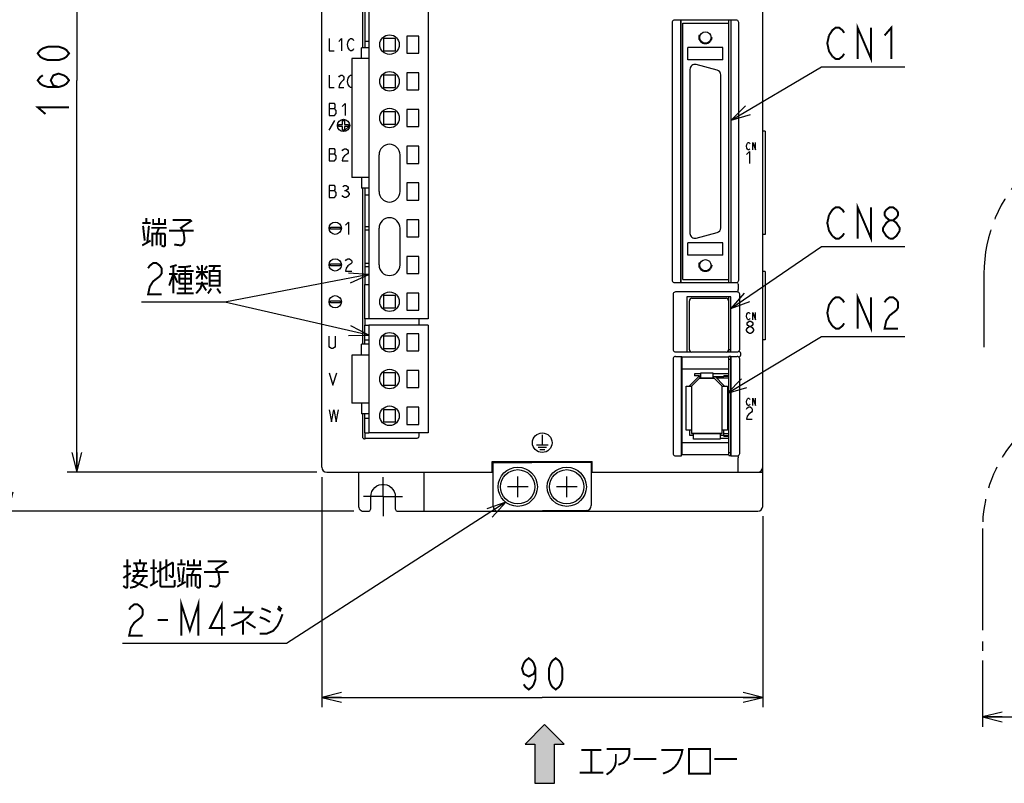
# Model space of a CAD drawing. Extents: x 0 to 816, y 0 to 569.
# Tile 4 of 22: x 331 to 532, y 210 to 366. Entities that reach past the tile are written whole.
import ezdxf

# ---------------------------------------------------------------- set-up
doc = ezdxf.new("R2010")
doc.units = 0
doc.header["$LTSCALE"] = 46.2
for name, pattern in [('CENTER', [0.6, 0.375, -0.075, 0.075, -0.075]), ('HIDDEN', [0.2, 0.1, -0.1]), ('PHANTOM', [0.8, 0.45, -0.05, 0.1, -0.05, 0.1, -0.05])]:
    doc.linetypes.add(name, pattern=pattern)
doc.layers.get('0').update_dxf_attribs({"linetype": 'CONTINUOUS'})
for name, color, linetype in [('ALL_AXIS', 7, 'CONTINUOUS'), ('ALL_CURVE', 7, 'CONTINUOUS'), ('ALL_FEATURES', 7, 'CONTINUOUS'), ('ALL_NOTE', 7, 'CONTINUOUS'), ('DEFAULT_2', 8, 'HIDDEN')]:
    doc.layers.add(name, color=color, linetype=linetype)
doc.dimstyles.get("Standard").update_dxf_attribs({"dimtxt": 2.5, "dimasz": 2.5, "dimexe": 1.25, "dimexo": 0.625, "dimtad": 1, "dimcen": 2.5, "dimazin": 3, "dimtfac": 1, "dimtmove": 0, "dimatfit": 3})

# ---------------------------------------------------------------- blocks, each defined once
blk = doc.blocks.new('_OPEN')
at = {"color": 0, "linetype": 'BYBLOCK'}
for p, q in [((0, 0), (-1, 0.25)), ((-1, -0.25), (0, 0)), ((-1, 0), (0, 0))]:
    blk.add_line(p, q, dxfattribs=at)
blk = doc.blocks.new('*D0')
at = {"color": 2, "linetype": 'CONTINUOUS'}
for p, q in [((392, 434), (341, 434)), ((343, 434), (343, 354)), ((343, 274), (343, 354)), ((392, 274), (341, 274))]:
    blk.add_line(p, q, dxfattribs=at)
at = {"color": 2, "linetype": 'CONTINUOUS', "xscale": 4, "yscale": 4, "zscale": 4}
for p, rotation in [((343, 434), 90), ((343, 274), 270)]:
    blk.add_blockref('_OPEN', p, dxfattribs=dict(at, rotation=rotation))
blk = doc.blocks.new('*D1')
at = {"color": 2, "linetype": 'CONTINUOUS'}
for p, q in [((392, 434), (327, 434)), ((329, 434), (329, 350)), ((329, 266), (329, 350)), ((399.51, 266), (327, 266))]:
    blk.add_line(p, q, dxfattribs=at)
at = {"color": 2, "linetype": 'CONTINUOUS', "xscale": 4, "yscale": 4, "zscale": 4}
for p, rotation in [((329, 434), 90), ((329, 266), 270)]:
    blk.add_blockref('_OPEN', p, dxfattribs=dict(at, rotation=rotation))
blk = doc.blocks.new('*D4')
at = {"color": 2, "linetype": 'CONTINUOUS'}
for p, q in [((603.125, 265), (603.125, 222)), ((527.875, 235.5), (527.875, 222)), ((527.875, 224), (565.5, 224)), ((603.125, 224), (565.5, 224))]:
    blk.add_line(p, q, dxfattribs=at)
at = {"color": 2, "linetype": 'CONTINUOUS', "xscale": 4, "yscale": 4, "zscale": 4, "rotation": 180}
blk.add_blockref('_OPEN', (527.875, 224), dxfattribs=at)
at = {"color": 2, "linetype": 'CONTINUOUS', "xscale": 4, "yscale": 4, "zscale": 4}
blk.add_blockref('_OPEN', (603.125, 224), dxfattribs=at)
blk = doc.blocks.new('*D10')
at = {"color": 2, "linetype": 'CONTINUOUS'}
for p, q in [((393, 273), (393, 226)), ((483, 265), (483, 226)), ((393, 228), (438, 228)), ((483, 228), (438, 228))]:
    blk.add_line(p, q, dxfattribs=at)
at = {"color": 2, "linetype": 'CONTINUOUS', "xscale": 4, "yscale": 4, "zscale": 4, "rotation": 180}
blk.add_blockref('_OPEN', (393, 228), dxfattribs=at)
at = {"color": 2, "linetype": 'CONTINUOUS', "xscale": 4, "yscale": 4, "zscale": 4}
blk.add_blockref('_OPEN', (483, 228), dxfattribs=at)
blk = doc.blocks.new('ARROW_BL1', base_point=(438.49, 216.45))
at = {"color": 7, "linetype": 'CONTINUOUS'}
for p, q in [((438.49, 222.45), (434.49, 218.45)), ((442.49, 218.45), (438.49, 222.45)), ((434.49, 218.45), (436.49, 218.45)), ((436.49, 218.45), (436.49, 210.45)), ((440.49, 210.45), (440.49, 218.45)), ((440.49, 218.45), (442.49, 218.45)), ((436.49, 210.45), (440.49, 210.45))]:
    blk.add_line(p, q, dxfattribs=at)
for points in [[(434.49, 218.45), (438.49, 222.45), (436.49, 218.45)], [(438.49, 222.45), (440.49, 210.45), (436.49, 218.45)], [(440.49, 210.45), (438.49, 222.45), (440.49, 218.45)], [(438.49, 222.45), (442.49, 218.45), (440.49, 218.45)], [(440.49, 210.45), (436.49, 210.45), (436.49, 218.45)]]:
    blk.add_solid(points, dxfattribs=at)

msp = doc.modelspace()

# ---------------------------------------------------------------- linework, layer by layer
at = {"color": 7, "linetype": 'CONTINUOUS'}
for p, q in [((402.575, 324.12), (401.8, 324.12)), ((401.8, 323.48), (402.575, 323.48)), ((402.575, 316.62), (401.8, 316.62)), ((401.8, 315.98), (402.575, 315.98)), ((470.35, 294.05), (469.08, 294.05)), ((476.1, 294.05), (472.85, 294.05)), ((476.1, 293.65), (475.1, 293.65)), ((476.1, 293.55), (475.1, 293.55)), ((475.1, 281.45), (476.1, 281.45)), ((474.3, 280.95), (476.1, 280.95)), ((475.1, 281.35), (476.1, 281.35))]:
    msp.add_line(p, q, dxfattribs=at)
at = {"color": 2, "linetype": 'CONTINUOUS', "const_width": 0.4}
for points in [[(341.4, 359.504), (340.867, 358.816), (340.333, 358.472), (339.267, 358.128), (337.133, 358.128), (336.067, 358.472), (335.533, 358.816), (335, 359.504), (335.533, 360.192), (336.067, 360.536), (337.133, 360.88), (339.267, 360.88), (340.333, 360.536), (340.867, 360.192), (341.4, 359.504)], [(339.267, 352.624), (338.2, 352.968), (337.667, 354), (338.2, 355.032), (339.267, 355.376), (340.333, 355.032), (340.867, 354.688), (341.4, 354), (340.867, 353.312), (340.333, 352.968), (339.267, 352.624), (337.133, 352.624), (336.067, 352.968), (335.533, 353.312), (335, 354), (335.533, 354.688), (336.067, 355.032)], [(336.6, 347.12), (335, 348.496), (341.4, 348.496)], [(436.624, 233.867), (436.28, 232.8), (435.248, 232.267), (434.216, 232.8), (433.872, 233.867), (434.216, 234.933), (434.56, 235.467), (435.248, 236), (435.936, 235.467), (436.28, 234.933), (436.624, 233.867), (436.624, 231.733), (436.28, 230.667), (435.936, 230.133), (435.248, 229.6), (434.56, 230.133), (434.216, 230.667)], [(440.752, 229.6), (440.064, 230.133), (439.72, 230.667), (439.376, 231.733), (439.376, 233.867), (439.72, 234.933), (440.064, 235.467), (440.752, 236), (441.44, 235.467), (441.784, 234.933), (442.128, 233.867), (442.128, 231.733), (441.784, 230.667), (441.44, 230.133), (440.752, 229.6)]]:
    msp.add_lwpolyline(points, dxfattribs=at)
at = {"layer": 'ALL_AXIS', "color": 7, "linetype": 'CONTINUOUS'}
for p, q in [((402.575, 387.3), (402.575, 305.3)), ((414.725, 382.1), (414.725, 305.3)), ((401.8, 380.3), (401.8, 362)), ((476.1, 365.7), (476.1, 366.26)), ((410.325, 363.05), (410.325, 359.55)), ((412.825, 363.05), (410.325, 363.05)), ((412.825, 359.55), (412.825, 363.05)), ((399.125, 358.45), (399.125, 334.15)), ((402.575, 358.45), (399.125, 358.45)), ((410.325, 359.55), (412.825, 359.55)), ((468.15, 356.25), (468.15, 322.75)), ((473.709, 356.064), (469.409, 357.216)), ((410.325, 355.55), (410.325, 352.05)), ((412.825, 355.55), (410.325, 355.55)), ((412.825, 352.05), (412.825, 355.55)), ((474.45, 323.902), (474.45, 355.098)), ((410.325, 352.05), (412.825, 352.05)), ((410.325, 348.05), (410.325, 344.55)), ((412.825, 348.05), (410.325, 348.05)), ((412.825, 344.55), (412.825, 348.05)), ((410.325, 344.55), (412.825, 344.55)), ((410.325, 340.55), (410.325, 337.05)), ((412.825, 340.55), (410.325, 340.55)), ((412.825, 337.05), (412.825, 340.55)), ((410.325, 337.05), (412.825, 337.05)), ((402.575, 334.15), (399.125, 334.15)), ((410.325, 333.05), (410.325, 329.55)), ((412.825, 333.05), (410.325, 333.05)), ((412.825, 329.55), (412.825, 333.05)), ((401.8, 330.6), (401.8, 312.3)), ((410.325, 329.55), (412.825, 329.55)), ((410.325, 325.55), (410.325, 322.05)), ((412.825, 325.55), (410.325, 325.55)), ((412.825, 322.05), (412.825, 325.55)), ((410.325, 322.05), (412.825, 322.05)), ((469.409, 321.784), (473.709, 322.936)), ((412.825, 318.05), (410.325, 318.05)), ((410.325, 318.05), (410.325, 314.55)), ((412.825, 314.55), (412.825, 318.05)), ((410.325, 314.55), (412.825, 314.55)), ((476.1, 312.74), (476.1, 313.3)), ((412.825, 310.55), (410.325, 310.55)), ((410.325, 310.55), (410.325, 307.05)), ((412.825, 307.05), (412.825, 310.55)), ((476.1, 298.55), (476.1, 309.8)), ((468.05, 299), (468.05, 309)), ((468.55, 309.5), (475.55, 309.5)), ((476.05, 309), (476.05, 299)), ((476.1, 308.905), (476.05, 308.905)), ((410.325, 307.05), (412.825, 307.05)), ((401.8, 305.3), (401.8, 304)), ((414.725, 305.3), (402.575, 305.3)), ((414.725, 304), (402.575, 304)), ((402.575, 304), (402.575, 282)), ((414.725, 304), (414.725, 282)), ((408.075, 301.75), (405.575, 301.75)), ((405.575, 301.75), (405.575, 299.25)), ((408.075, 299.25), (408.075, 301.75)), ((412.825, 302.25), (410.325, 302.25)), ((410.325, 302.25), (410.325, 298.75)), ((412.825, 298.75), (412.825, 302.25)), ((402.575, 297.9), (399.125, 297.9)), ((399.125, 297.9), (399.125, 288.1)), ((405.575, 299.25), (408.075, 299.25)), ((410.325, 298.75), (412.825, 298.75)), ((475.55, 298.5), (468.55, 298.5)), ((476.1, 299.095), (476.05, 299.095)), ((476.1, 299.05), (476.5, 299.05)), ((476.1, 278), (476.1, 297.602)), ((476.1, 297.05), (476.5, 297.05)), ((412.825, 294.75), (410.325, 294.75)), ((410.325, 294.75), (410.325, 291.25)), ((412.825, 291.25), (412.825, 294.75)), ((410.325, 291.25), (412.825, 291.25)), ((402.575, 288.1), (399.125, 288.1)), ((412.825, 287.25), (410.325, 287.25)), ((410.325, 287.25), (410.325, 283.75)), ((412.825, 283.75), (412.825, 287.25)), ((410.325, 283.75), (412.825, 283.75)), ((401.8, 282), (401.8, 280.755)), ((414.725, 282), (402.575, 282)), ((476.1, 278), (476.5, 278))]:
    msp.add_line(p, q, dxfattribs=at)
at = {"layer": 'ALL_AXIS', "color": 7, "linetype": 'CENTER'}
for q in [(405.5, 273), (401.5, 269), (409.5, 269), (405.5, 265)]:
    msp.add_line((405.5, 269), q, dxfattribs=at)
at = {"layer": 'ALL_AXIS', "color": 7, "linetype": 'CONTINUOUS'}
for centre, radius in [((406.825, 361.3), 2), ((406.825, 353.8), 2), ((406.825, 346.3), 2), ((406.825, 308.8), 2), ((406.825, 300.5), 2), ((406.825, 293), 2), ((406.825, 285.5), 2), ((433, 271), 4), ((433, 271), 3.5), ((443, 271), 4), ((443, 271), 3.5)]:
    msp.add_circle(centre, radius, dxfattribs=at)
for centre, radius, start, end in [((469.15, 356.25), 1, 75, 180), ((473.45, 355.098), 1, 0, 75), ((473.45, 323.902), 1, 285, 360), ((469.15, 322.75), 1, 180, 285), ((468.55, 309), 0.5, 90, 180), ((475.55, 309), 0.5, 0, 90), ((468.55, 299), 0.5, 180, 270), ((475.55, 299), 0.5, 270, 360)]:
    msp.add_arc(centre, radius, start, end, dxfattribs=at)
at = {"layer": 'ALL_CURVE', "color": 4, "linetype": 'CONTINUOUS'}
for p, q in [((394.5, 362.55), (394.5, 360.05)), ((396.5, 361.925), (397, 362.55)), ((397, 362.55), (397, 360.05)), ((398.25, 361.3), (398.375, 361.925)), ((398.375, 361.925), (398.625, 362.342)), ((398.625, 362.342), (398.875, 362.55)), ((398.875, 362.55), (399.125, 362.55)), ((399.125, 362.55), (399.375, 362.342)), ((399.375, 362.342), (399.5, 362.133)), ((394.5, 360.05), (395.5, 360.05)), ((398.375, 360.675), (398.25, 361.3)), ((398.625, 360.258), (398.375, 360.675)), ((398.875, 360.05), (398.625, 360.258)), ((399.125, 360.05), (398.875, 360.05)), ((399.375, 360.258), (399.125, 360.05)), ((399.5, 360.467), (399.375, 360.258)), ((394.5, 355.05), (394.5, 352.55)), ((396.5, 354.633), (396.625, 354.842)), ((396.625, 354.842), (396.875, 355.05)), ((396.875, 355.05), (397.125, 355.05)), ((397.375, 354.008), (396.875, 353.592)), ((397.125, 355.05), (397.375, 354.842)), ((397.375, 354.842), (397.5, 354.633)), ((397.5, 354.217), (397.375, 354.008)), ((397.5, 354.633), (397.5, 354.217)), ((398.25, 353.8), (398.375, 354.425)), ((398.375, 353.175), (398.25, 353.8)), ((398.375, 354.425), (398.625, 354.842)), ((398.625, 354.842), (398.875, 355.05)), ((398.875, 355.05), (399.125, 355.05)), ((394.5, 352.55), (395.5, 352.55)), ((396.625, 353.175), (396.5, 352.55)), ((396.5, 352.55), (397.5, 352.55)), ((396.875, 353.592), (396.625, 353.175)), ((398.625, 352.758), (398.375, 353.175)), ((398.875, 352.55), (398.625, 352.758)), ((399.125, 352.55), (398.875, 352.55)), ((394.5, 349.3), (394.5, 346.8)), ((395.594, 349.3), (394.5, 349.3)), ((394.5, 348.258), (395.594, 348.258)), ((395.75, 349.092), (395.594, 349.3)), ((395.594, 348.258), (395.75, 348.467)), ((395.906, 347.842), (395.594, 348.258)), ((395.75, 348.467), (395.75, 349.092)), ((395.906, 347.217), (395.906, 347.842)), ((397.156, 348.675), (397.781, 349.3)), ((397.781, 349.3), (397.781, 346.8)), ((394.5, 346.8), (395.594, 346.8)), ((394.5, 343.8), (395.655, 345.8)), ((395.594, 346.8), (395.906, 347.217)), ((397.25, 345), (397.25, 345.8)), ((397.25, 345.8), (397.65, 345.8)), ((397.65, 345.8), (397.65, 345)), ((396.45, 344.6), (396.45, 345)), ((396.45, 345), (397.25, 345)), ((397.25, 344.6), (396.45, 344.6)), ((397.25, 343.8), (397.25, 344.6)), ((397.65, 343.8), (397.25, 343.8)), ((397.65, 345), (398.45, 345)), ((397.65, 344.6), (397.65, 343.8)), ((398.45, 344.6), (397.65, 344.6)), ((398.45, 345), (398.45, 344.6)), ((394.5, 340.05), (394.5, 337.55)), ((395.594, 340.05), (394.5, 340.05)), ((395.75, 339.842), (395.594, 340.05)), ((395.75, 339.217), (395.75, 339.842)), ((397.156, 339.633), (397.312, 339.842)), ((397.312, 339.842), (397.625, 340.05)), ((397.625, 340.05), (397.938, 340.05)), ((397.938, 340.05), (398.25, 339.842)), ((398.25, 339.842), (398.406, 339.633)), ((479.705, 340.55), (479.775, 340.925)), ((479.775, 340.175), (479.705, 340.55)), ((479.775, 340.925), (479.914, 341.175)), ((479.914, 339.925), (479.775, 340.175)), ((479.914, 341.175), (480.053, 341.3)), ((480.053, 339.8), (479.914, 339.925)), ((480.053, 341.3), (480.193, 341.3)), ((480.193, 339.8), (480.053, 339.8)), ((480.193, 341.3), (480.332, 341.175)), ((480.332, 339.925), (480.193, 339.8)), ((480.332, 341.175), (480.402, 341.05)), ((480.402, 340.05), (480.332, 339.925)), ((480.959, 341.3), (481.516, 339.8)), ((480.959, 339.8), (480.959, 341.3)), ((481.516, 339.8), (481.516, 341.3)), ((394.5, 339.008), (395.594, 339.008)), ((395.594, 339.008), (395.75, 339.217)), ((395.906, 338.592), (395.594, 339.008)), ((395.594, 337.55), (395.906, 337.967)), ((395.906, 337.967), (395.906, 338.592)), ((397.312, 338.175), (397.156, 337.55)), ((397.625, 338.592), (397.312, 338.175)), ((398.25, 339.008), (397.625, 338.592)), ((398.406, 339.217), (398.25, 339.008)), ((398.406, 339.633), (398.406, 339.217)), ((479.705, 338.875), (480.286, 339.5)), ((480.286, 339.5), (480.286, 337)), ((394.5, 337.55), (395.594, 337.55)), ((397.156, 337.55), (398.406, 337.55)), ((394.5, 332.55), (394.5, 330.05)), ((395.594, 332.55), (394.5, 332.55)), ((395.75, 332.342), (395.594, 332.55)), ((395.594, 331.508), (395.75, 331.717)), ((395.75, 331.717), (395.75, 332.342)), ((397.312, 332.342), (397.625, 332.55)), ((397.625, 332.55), (397.938, 332.55)), ((397.938, 332.55), (398.25, 332.342)), ((398.25, 331.717), (397.938, 331.508)), ((398.25, 332.342), (398.406, 332.133)), ((398.406, 331.925), (398.25, 331.717)), ((398.406, 332.133), (398.406, 331.925)), ((394.5, 331.508), (395.594, 331.508)), ((394.5, 330.05), (395.594, 330.05)), ((395.906, 331.092), (395.594, 331.508)), ((395.594, 330.05), (395.906, 330.467)), ((395.906, 330.467), (395.906, 331.092)), ((397.312, 330.258), (397.156, 330.467)), ((397.625, 330.05), (397.312, 330.258)), ((397.625, 331.508), (397.938, 331.508)), ((397.938, 330.05), (397.625, 330.05)), ((397.938, 331.508), (398.25, 331.3)), ((398.25, 330.258), (397.938, 330.05)), ((398.25, 331.3), (398.562, 330.883)), ((398.562, 330.675), (398.25, 330.258)), ((398.562, 330.883), (398.562, 330.675)), ((394.75, 323.6), (394.75, 324)), ((394.75, 324), (396.75, 324)), ((396.75, 324), (396.75, 323.6)), ((397.85, 324.425), (398.475, 325.05)), ((398.475, 325.05), (398.475, 322.55)), ((396.75, 323.6), (394.75, 323.6)), ((394.75, 316.1), (394.75, 316.5)), ((394.75, 316.5), (396.75, 316.5)), ((396.75, 316.1), (394.75, 316.1)), ((396.75, 316.5), (396.75, 316.1)), ((397.85, 317.133), (398.006, 317.342)), ((398.006, 315.675), (397.85, 315.05)), ((398.006, 317.342), (398.319, 317.55)), ((398.319, 316.092), (398.006, 315.675)), ((398.319, 317.55), (398.631, 317.55)), ((398.944, 316.508), (398.319, 316.092)), ((398.631, 317.55), (398.944, 317.342)), ((398.944, 317.342), (399.1, 317.133)), ((399.1, 316.717), (398.944, 316.508)), ((399.1, 317.133), (399.1, 316.717)), ((397.85, 315.05), (399.1, 315.05)), ((394.75, 308.6), (394.75, 309)), ((394.75, 309), (396.75, 309)), ((396.75, 308.6), (394.75, 308.6)), ((396.75, 309), (396.75, 308.6)), ((479.705, 305.85), (479.775, 306.225)), ((479.775, 305.475), (479.705, 305.85)), ((479.775, 306.225), (479.914, 306.475)), ((479.914, 306.475), (480.053, 306.6)), ((480.053, 306.6), (480.193, 306.6)), ((480.193, 306.6), (480.332, 306.475)), ((480.332, 306.475), (480.402, 306.35)), ((480.959, 306.6), (481.516, 305.1)), ((480.959, 305.1), (480.959, 306.6)), ((481.516, 305.1), (481.516, 306.6)), ((479.705, 303.133), (479.995, 303.55)), ((479.914, 305.225), (479.775, 305.475)), ((479.85, 304.383), (479.995, 304.592)), ((479.85, 304.175), (479.85, 304.383)), ((479.995, 303.967), (479.85, 304.175)), ((480.053, 305.1), (479.914, 305.225)), ((479.995, 304.592), (480.286, 304.8)), ((480.286, 303.758), (479.995, 303.967)), ((479.995, 303.55), (480.286, 303.758)), ((480.193, 305.1), (480.053, 305.1)), ((480.332, 305.225), (480.193, 305.1)), ((480.286, 304.8), (480.576, 304.8)), ((480.286, 303.758), (480.576, 303.758)), ((480.402, 305.35), (480.332, 305.225)), ((480.576, 304.8), (480.866, 304.592)), ((480.866, 303.967), (480.576, 303.758)), ((480.576, 303.758), (480.866, 303.55)), ((480.866, 304.592), (481.011, 304.383)), ((481.011, 304.175), (480.866, 303.967)), ((480.866, 303.55), (481.156, 303.133)), ((481.011, 304.383), (481.011, 304.175)), ((394.5, 299.667), (394.5, 301.75)), ((395.75, 301.75), (395.75, 299.667)), ((479.705, 302.925), (479.705, 303.133)), ((479.995, 302.508), (479.705, 302.925)), ((480.286, 302.3), (479.995, 302.508)), ((480.576, 302.3), (480.286, 302.3)), ((480.866, 302.508), (480.576, 302.3)), ((481.156, 302.925), (480.866, 302.508)), ((481.156, 303.133), (481.156, 302.925)), ((394.656, 299.458), (394.5, 299.667)), ((395.75, 299.667), (395.594, 299.458)), ((394.969, 299.25), (394.656, 299.458)), ((395.281, 299.25), (394.969, 299.25)), ((395.594, 299.458), (395.281, 299.25)), ((394.5, 294.25), (395.281, 291.75)), ((395.281, 291.75), (396.062, 294.25)), ((479.705, 288.35), (479.775, 288.725)), ((479.775, 287.975), (479.705, 288.35)), ((479.775, 288.725), (479.914, 288.975)), ((479.914, 287.725), (479.775, 287.975)), ((479.914, 288.975), (480.053, 289.1)), ((480.053, 287.6), (479.914, 287.725)), ((480.053, 289.1), (480.193, 289.1)), ((480.193, 287.6), (480.053, 287.6)), ((480.193, 289.1), (480.332, 288.975)), ((480.332, 287.725), (480.193, 287.6)), ((480.332, 288.975), (480.402, 288.85)), ((480.402, 287.85), (480.332, 287.725)), ((480.959, 289.1), (481.516, 287.6)), ((480.959, 287.6), (480.959, 289.1)), ((481.516, 287.6), (481.516, 289.1)), ((394.5, 286.75), (394.969, 284.25)), ((394.969, 284.25), (395.438, 286.75)), ((395.438, 286.75), (395.906, 284.25)), ((395.906, 284.25), (396.375, 286.75)), ((479.705, 286.883), (479.85, 287.092)), ((479.85, 285.425), (479.705, 284.8)), ((479.85, 287.092), (480.14, 287.3)), ((480.14, 285.842), (479.85, 285.425)), ((480.14, 287.3), (480.431, 287.3)), ((480.721, 286.258), (480.14, 285.842)), ((480.431, 287.3), (480.721, 287.092)), ((480.721, 287.092), (480.866, 286.883)), ((480.866, 286.467), (480.721, 286.258)), ((480.866, 286.883), (480.866, 286.467)), ((479.705, 284.8), (480.866, 284.8)), ((438, 281.6), (438, 279.6)), ((436.8, 279.6), (439.2, 279.6)), ((437.15, 279.1), (438.85, 279.1)), ((437.5, 278.6), (438.5, 278.6))]:
    msp.add_line(p, q, dxfattribs=at)
at = {"layer": 'ALL_CURVE', "color": 2, "linetype": 'CONTINUOUS'}
msp.add_line((397.45, 343.55), (398.7, 344.8), dxfattribs=at)
at = {"layer": 'ALL_CURVE', "color": 40, "linetype": 'CONTINUOUS'}
for p, q in [((468.5, 291.55), (470.1, 293.15)), ((468.5, 291.55), (468.5, 281.85)), ((470.1, 293.15), (473.1, 293.15)), ((473.1, 293.15), (474.7, 291.55)), ((474.7, 281.85), (474.7, 291.55)), ((474.7, 281.85), (468.5, 281.85)), ((433, 268.9), (433, 273.1)), ((443, 268.9), (443, 273.1)), ((435.1, 271), (430.9, 271)), ((445.1, 271), (440.9, 271))]:
    msp.add_line(p, q, dxfattribs=at)
at = {"layer": 'ALL_CURVE', "color": 4, "linetype": 'CONTINUOUS'}
for centre, radius in [((397.45, 344.8), 1.25), ((395.75, 323.8), 1.25), ((395.75, 316.3), 1.25), ((395.75, 308.8), 1.25), ((438, 280), 2)]:
    msp.add_circle(centre, radius, dxfattribs=at)
at = {"layer": 'ALL_FEATURES', "color": 7, "linetype": 'CONTINUOUS'}
for p, q in [((393, 275), (393, 433)), ((483, 267), (483, 433)), ((401.3, 388.046), (401.3, 360.65)), ((466.265, 366.3), (465, 366.3)), ((466.265, 312.7), (466.265, 366.3)), ((466.265, 366.3), (466.3, 366.26)), ((476.5, 366.26), (466.3, 366.26)), ((466.3, 366.26), (466.3, 312.74)), ((476.5, 366.26), (476.535, 366.3)), ((476.5, 366.26), (476.5, 312.74)), ((477.6, 366.3), (476.535, 366.3)), ((476.535, 312.7), (476.535, 366.3)), ((464.5, 365.8), (464.5, 313.2)), ((466.7, 365.7), (476.1, 365.7)), ((466.7, 313.3), (466.7, 365.7)), ((476.1, 313.3), (476.1, 365.7)), ((478.1, 313.2), (478.1, 365.8)), ((401.8, 362), (401.8, 360.65)), ((401.8, 362), (402.575, 362)), ((405.575, 362.55), (405.575, 360.05)), ((408.075, 362.55), (405.575, 362.55)), ((408.075, 360.05), (408.075, 362.55)), ((401.135, 358.45), (401.135, 360.65)), ((402.575, 360.65), (401.135, 360.65)), ((405.575, 360.05), (408.075, 360.05)), ((474.85, 360.7), (467.75, 360.7)), ((467.75, 358.2), (467.75, 360.7)), ((474.85, 358.2), (474.85, 360.7)), ((474.85, 358.2), (467.75, 358.2)), ((405.575, 355.05), (405.575, 352.55)), ((408.075, 355.05), (405.575, 355.05)), ((408.075, 352.55), (408.075, 355.05)), ((405.575, 352.55), (408.075, 352.55)), ((405.575, 347.55), (405.575, 345.05)), ((408.075, 347.55), (405.575, 347.55)), ((408.075, 345.05), (408.075, 347.55)), ((405.575, 345.05), (408.075, 345.05)), ((483.5, 343.6), (483, 343.6)), ((483.5, 343.6), (483.5, 322.5)), ((404.675, 331.3), (404.675, 338.8)), ((408.975, 331.3), (408.975, 338.8)), ((401.135, 334.15), (401.135, 331.95)), ((402.575, 331.95), (401.135, 331.95)), ((401.3, 331.95), (401.3, 300.1)), ((401.8, 331.95), (401.8, 330.6)), ((401.8, 330.6), (402.575, 330.6)), ((404.675, 316.3), (404.675, 323.8)), ((408.975, 316.3), (408.975, 323.8)), ((483.5, 322.5), (483, 322.5)), ((474.85, 320.8), (467.75, 320.8)), ((467.75, 318.3), (467.75, 320.8)), ((474.85, 318.3), (474.85, 320.8)), ((474.85, 318.3), (467.75, 318.3)), ((483.5, 315), (483, 315)), ((483.5, 315), (483.5, 301)), ((401.8, 312.3), (402.575, 312.3)), ((401.8, 305.3), (401.8, 312.3)), ((465, 312.7), (466.265, 312.7)), ((466.265, 312.7), (466.3, 312.74)), ((466.3, 312.74), (476.5, 312.74)), ((466.7, 313.3), (476.1, 313.3)), ((476.5, 312.74), (476.535, 312.7)), ((476.535, 312.7), (477.6, 312.7)), ((478, 312.217), (478, 311.262)), ((408.075, 310.05), (405.575, 310.05)), ((405.575, 310.05), (405.575, 307.55)), ((408.075, 307.55), (408.075, 310.05)), ((464.7, 310.304), (464.7, 299.031)), ((477.804, 310.8), (465.196, 310.8)), ((476.517, 309.817), (467.483, 309.817)), ((467.483, 309.817), (467.5, 309.8)), ((467.483, 309.817), (467.483, 298.533)), ((476.5, 309.8), (467.5, 309.8)), ((467.5, 309.8), (467.5, 298.55)), ((476.517, 309.817), (476.5, 309.8)), ((476.5, 298.55), (476.5, 309.8)), ((476.517, 298.533), (476.517, 309.817)), ((478.3, 299.031), (478.3, 310.304)), ((405.575, 307.55), (408.075, 307.55)), ((476.1, 307.735), (476.05, 307.735)), ((476.1, 306.855), (476.05, 306.855)), ((402.575, 305.3), (401.8, 305.3)), ((401.8, 304), (402.575, 304)), ((401.8, 300.1), (401.8, 304)), ((412.882, 304), (412.882, 305.3)), ((476.1, 304.32), (476.05, 304.32)), ((476.1, 303.68), (476.05, 303.68)), ((402.575, 300.1), (401.135, 300.1)), ((401.135, 297.9), (401.135, 300.1)), ((401.8, 301), (402.575, 301)), ((476.1, 301.145), (476.05, 301.145)), ((476.1, 300.265), (476.05, 300.265)), ((483.5, 301), (483, 301)), ((465.203, 298.533), (467.483, 298.533)), ((465.203, 297.637), (466.413, 297.637)), ((466.413, 297.637), (466.483, 297.567)), ((466.413, 277.3), (466.413, 297.637)), ((466.483, 297.567), (476.048, 297.567)), ((466.483, 297.567), (466.483, 295.067)), ((467.483, 298.533), (467.5, 298.55)), ((467.5, 298.55), (468.363, 298.55)), ((475.737, 298.55), (476.5, 298.55)), ((476.083, 297.602), (476.048, 297.567)), ((476.048, 297.567), (476.048, 295.067)), ((476.483, 297.602), (476.083, 297.602)), ((476.483, 297.602), (476.517, 297.637)), ((476.517, 298.533), (476.5, 298.55)), ((476.5, 297.62), (476.5, 277.367)), ((476.517, 298.533), (477.797, 298.533)), ((476.517, 297.637), (477.797, 297.637)), ((476.517, 277.3), (476.517, 297.637)), ((478.475, 298.337), (478.475, 297.833)), ((464.7, 297.138), (464.7, 277.797)), ((478.3, 277.797), (478.3, 297.138)), ((408.075, 294.25), (405.575, 294.25)), ((405.575, 294.25), (405.575, 291.75)), ((408.075, 291.75), (408.075, 294.25)), ((466.483, 295.067), (476.048, 295.067)), ((466.483, 295.067), (466.5, 295.05)), ((476.03, 295.05), (466.5, 295.05)), ((466.5, 295.05), (466.5, 280.05)), ((468.1, 291.716), (469.934, 293.55)), ((469.08, 294.05), (469.08, 293.65)), ((470.08, 293.65), (469.08, 293.65)), ((469.934, 293.55), (470.35, 293.55)), ((470.08, 293.65), (470.08, 293.55)), ((470.35, 294.25), (472.85, 294.25)), ((470.35, 293.15), (470.35, 294.25)), ((472.85, 294.25), (472.85, 293.15)), ((472.85, 293.55), (475.1, 293.55)), ((473.266, 293.55), (475.1, 291.716)), ((475.1, 293.55), (475.1, 293.65)), ((476.03, 295.05), (476.048, 295.067)), ((405.575, 291.75), (408.075, 291.75)), ((467.4, 291.55), (468.5, 291.55)), ((467.4, 282.55), (467.4, 291.55)), ((468.1, 291.55), (468.1, 291.716)), ((470.1, 293.15), (468.5, 291.55)), ((468.5, 291.55), (468.5, 281.85)), ((473.1, 293.15), (470.1, 293.15)), ((474.7, 291.55), (473.1, 293.15)), ((476.1, 293.15), (473.666, 293.15)), ((474.7, 291.55), (475.8, 291.55)), ((474.7, 281.85), (474.7, 291.55)), ((475.1, 291.716), (475.1, 291.55)), ((475.8, 291.55), (475.8, 282.55)), ((401.135, 288.1), (401.135, 285.9)), ((402.575, 285.9), (401.135, 285.9)), ((401.3, 285.9), (401.3, 281.254)), ((401.8, 282), (401.8, 285.9)), ((408.075, 286.75), (405.575, 286.75)), ((405.575, 286.75), (405.575, 284.25)), ((408.075, 284.25), (408.075, 286.75)), ((401.8, 285), (402.575, 285)), ((405.575, 284.25), (408.075, 284.25)), ((401.8, 282), (402.575, 282)), ((412.882, 281.418), (412.882, 282)), ((468.5, 282.55), (467.4, 282.55)), ((468.1, 281.45), (468.1, 282.55)), ((468.9, 281.45), (468.1, 281.45)), ((468.5, 281.85), (474.7, 281.85)), ((468.9, 280.75), (468.9, 281.85)), ((474.3, 281.85), (474.3, 280.75)), ((475.1, 281.45), (474.3, 281.45)), ((475.8, 282.55), (474.7, 282.55)), ((475.1, 281.35), (475.1, 282.55)), ((475.1, 281.85), (476.1, 281.85)), ((401.702, 280.764), (401.8, 280.755)), ((401.879, 280.918), (401.8, 280.755)), ((401.879, 280.918), (412.382, 280.918)), ((466.483, 280.033), (466.5, 280.05)), ((466.483, 280.033), (476.048, 280.033)), ((466.483, 280.033), (466.483, 277.567)), ((466.5, 280.05), (476.03, 280.05)), ((474.3, 280.75), (468.9, 280.75)), ((476.03, 280.05), (476.048, 280.033)), ((476.048, 280.033), (476.048, 277.567)), ((466.413, 277.3), (466.483, 277.567)), ((466.483, 277.567), (476.048, 277.567)), ((476.1, 277.367), (476.048, 277.567)), ((427.8, 276.2), (448.2, 276.2)), ((427.8, 274), (427.8, 276.2)), ((427.8, 276.103), (428, 276.1)), ((427.8, 276), (428, 276)), ((427.8, 275.5), (428, 275.5)), ((428, 275.5), (427.819, 275.684)), ((428, 267.009), (428, 276.2)), ((428, 275.862), (443.8, 276)), ((443.8, 276.2), (443.8, 276)), ((443.8, 276), (448, 275.963)), ((448, 276.2), (448, 267.166)), ((448, 276.1), (448.2, 276.103)), ((448, 276), (448.2, 276)), ((448.2, 275.704), (448, 275.5)), ((448, 275.5), (448.2, 275.5)), ((448.2, 274), (448.2, 276.2)), ((465.2, 277.3), (466.413, 277.3)), ((476.1, 277.367), (476.5, 277.367)), ((476.5, 277.367), (476.517, 277.3)), ((476.517, 277.3), (477.8, 277.3)), ((478, 274), (478, 276.918)), ((394, 274), (428, 274)), ((400.506, 274), (400.509, 267)), ((413.8, 274), (413.8, 266)), ((427.8, 275), (428, 275)), ((448, 275), (448.2, 275)), ((448, 274), (483, 274)), ((402.992, 266.5), (402.993, 269)), ((408.005, 269), (408.006, 266.5)), ((401.511, 266), (402.49, 266)), ((408.507, 266), (482, 266)), ((447.009, 266.166), (429.009, 266.009))]:
    msp.add_line(p, q, dxfattribs=at)
at = {"layer": 'ALL_FEATURES', "color": 8, "linetype": 'PHANTOM'}
for p, q in [((528.17, 314.5), (528.17, 299.5)), ((527.875, 262.5), (527.875, 237.5))]:
    msp.add_line(p, q, dxfattribs=at)
at = {"layer": 'ALL_FEATURES', "color": 7, "linetype": 'CONTINUOUS'}
for points in [[(465, 366.3), (464.845, 366.276), (464.706, 366.205), (464.595, 366.094), (464.524, 365.955), (464.5, 365.8)], [(478.1, 365.8), (478.076, 365.955), (478.005, 366.094), (477.894, 366.205), (477.755, 366.276), (477.6, 366.3)], [(464.5, 313.2), (464.524, 313.045), (464.595, 312.906), (464.706, 312.795), (464.845, 312.724), (465, 312.7)], [(477.6, 312.7), (477.755, 312.724), (477.894, 312.795), (478.005, 312.906), (478.076, 313.045), (478.1, 313.2)], [(477.885, 312.521), (477.91, 312.499), (477.94, 312.44), (477.971, 312.349), (477.998, 312.239)], [(478, 312.217), (478, 312.225), (477.999, 312.232), (477.998, 312.239)], [(465.196, 310.8), (465.041, 310.776), (464.903, 310.706), (464.794, 310.597), (464.724, 310.459), (464.7, 310.304)], [(478.3, 310.304), (478.276, 310.459), (478.206, 310.597), (478.097, 310.706), (477.959, 310.776), (477.804, 310.8)], [(477.942, 310.965), (477.952, 310.976), (477.961, 310.994), (477.97, 311.019)], [(477.97, 311.019), (477.984, 311.087), (477.995, 311.172), (478, 311.266)], [(464.7, 299.031), (464.724, 298.878), (464.795, 298.739), (464.906, 298.629), (465.047, 298.557), (465.203, 298.533)], [(465.203, 297.637), (465.047, 297.613), (464.906, 297.541), (464.795, 297.431), (464.724, 297.292), (464.7, 297.138)], [(477.797, 298.533), (477.953, 298.557), (478.094, 298.629), (478.205, 298.739), (478.276, 298.878), (478.3, 299.031)], [(478.3, 297.138), (478.276, 297.292), (478.205, 297.431), (478.094, 297.541), (477.953, 297.613), (477.797, 297.637)], [(478.238, 298.615), (478.269, 298.601), (478.32, 298.558), (478.385, 298.489), (478.454, 298.405)], [(478.238, 297.555), (478.269, 297.569), (478.32, 297.612), (478.385, 297.681), (478.454, 297.765)], [(478.475, 298.337), (478.472, 298.362), (478.465, 298.385), (478.454, 298.405)], [(478.454, 297.765), (478.465, 297.785), (478.472, 297.808), (478.475, 297.833)], [(412.382, 280.918), (412.491, 280.93), (412.596, 280.966), (412.692, 281.026), (412.773, 281.105), (412.833, 281.201), (412.87, 281.308), (412.882, 281.418)], [(401.3, 281.254), (401.31, 281.157), (401.338, 281.063), (401.384, 280.977), (401.446, 280.901), (401.522, 280.839), (401.609, 280.792), (401.702, 280.764)], [(464.7, 277.797), (464.724, 277.643), (464.795, 277.505), (464.905, 277.395), (465.044, 277.325), (465.2, 277.3)], [(477.8, 277.3), (477.956, 277.325), (478.095, 277.395), (478.205, 277.505), (478.276, 277.643), (478.3, 277.797)], [(477.942, 277.219), (477.949, 277.214), (477.956, 277.205), (477.963, 277.192)], [(477.963, 277.192), (477.981, 277.125), (477.994, 277.029), (478, 276.918)], [(402.993, 269), (403.048, 269.521), (403.21, 270.019), (403.472, 270.472), (403.823, 270.862), (404.246, 271.169), (404.726, 271.383), (405.236, 271.491), (405.762, 271.491), (406.272, 271.383), (406.752, 271.169), (407.175, 270.862), (407.526, 270.472), (407.788, 270.019), (407.95, 269.521), (408.005, 269)], [(400.509, 267), (400.543, 266.741), (400.643, 266.5), (400.803, 266.293), (401.01, 266.134), (401.251, 266.034), (401.511, 266)], [(402.49, 266), (402.645, 266.025), (402.785, 266.096), (402.896, 266.206), (402.967, 266.346), (402.992, 266.5)], [(408.006, 266.5), (408.031, 266.346), (408.102, 266.206), (408.212, 266.096), (408.352, 266.024), (408.507, 266)]]:
    msp.add_lwpolyline(points, dxfattribs=at)
for centre in [(471.3, 362.75), (471.3, 316.25)]:
    msp.add_circle(centre, 1.154, dxfattribs=at)
at = {"layer": 'ALL_FEATURES', "color": 8, "linetype": 'PHANTOM'}
for centre, radius, start in [((557.52, 314.5), 29.35, 90), ((556.125, 262.5), 28.25, 106.92808)]:
    msp.add_arc(centre, radius, start, 180, dxfattribs=at)
at = {"layer": 'ALL_FEATURES', "color": 7, "linetype": 'CONTINUOUS'}
for centre, radius, start, end in [((406.825, 338.8), 2.15, 0, 180), ((406.825, 331.3), 2.15, 180, 360), ((406.825, 323.8), 2.15, 0, 180), ((406.825, 316.3), 2.15, 180, 360), ((394, 275), 1, 180, 270), ((482, 275), 1, 270, 360), ((429, 267.009), 1, 180, 270.5), ((447, 267.166), 1, 270.5, 360), ((482, 267), 1, 270, 360)]:
    msp.add_arc(centre, radius, start, end, dxfattribs=at)
at = {"layer": 'ALL_NOTE', "color": 2, "linetype": 'CONTINUOUS'}
for p, q in [((476.535, 345.872), (495, 356.765)), ((495, 356.765), (495.5, 356.765)), ((495.5, 356.765), (512.012, 356.765)), ((476.517, 307.421), (495, 320.092)), ((495, 320.092), (495.5, 320.092)), ((495.5, 320.092), (512.012, 320.092)), ((402.575, 314.377), (373.175, 308.685)), ((372.675, 308.685), (356.163, 308.685)), ((372.675, 308.685), (356.163, 308.685)), ((373.175, 308.685), (372.675, 308.685)), ((373.175, 308.685), (372.675, 308.685)), ((402.575, 301.98), (373.175, 308.685)), ((475.8, 290.087), (495, 301.72)), ((495, 301.72), (495.5, 301.72)), ((495.5, 301.72), (512.012, 301.72)), ((430.564, 267.83), (385.82, 238.987)), ((385.32, 238.987), (352.296, 238.987)), ((385.82, 238.987), (385.32, 238.987))]:
    msp.add_line(p, q, dxfattribs=at)
at = {"layer": 'ALL_NOTE', "color": 2, "linetype": 'CONTINUOUS', "const_width": 0.4}
for points in [[(496.532, 363.165), (497.22, 364.231), (497.908, 364.765), (498.596, 364.765), (499.284, 364.231), (499.628, 363.698)], [(502.38, 358.365), (502.38, 364.765), (505.132, 358.365), (505.132, 364.765)], [(507.884, 363.165), (509.26, 364.765), (509.26, 358.365)], [(497.22, 358.898), (496.532, 359.965), (496.188, 361.565), (496.532, 363.165)], [(499.628, 359.431), (499.284, 358.898), (498.596, 358.365), (497.908, 358.365), (497.22, 358.898)], [(496.532, 326.492), (497.22, 327.558), (497.908, 328.092), (498.596, 328.092), (499.284, 327.558), (499.628, 327.025)], [(502.38, 321.692), (502.38, 328.092), (505.132, 321.692), (505.132, 328.092)], [(508.916, 325.425), (508.228, 325.958), (507.884, 326.492), (507.884, 327.025), (508.228, 327.558), (508.916, 328.092), (509.604, 328.092), (510.292, 327.558), (510.636, 327.025), (510.636, 326.492), (510.292, 325.958), (509.604, 325.425)], [(357.195, 324.885), (357.195, 325.885)], [(358.571, 325.685), (358.571, 324.685), (360.979, 324.685), (360.979, 325.685)], [(359.775, 325.885), (359.775, 324.685)], [(362.527, 325.485), (366.139, 325.485), (366.311, 325.285), (364.247, 323.885), (364.763, 323.085), (364.935, 321.885), (364.935, 321.085), (364.591, 320.485), (364.247, 320.285), (362.871, 320.485)], [(497.22, 322.225), (496.532, 323.292), (496.188, 324.892), (496.532, 326.492)], [(507.54, 323.825), (508.228, 324.892), (508.916, 325.425), (509.604, 325.425), (510.292, 324.892), (510.636, 324.358), (510.98, 323.825), (510.98, 323.292)], [(356.335, 324.885), (358.055, 324.885)], [(356.507, 324.285), (356.851, 321.285)], [(357.367, 320.885), (357.711, 324.285)], [(358.227, 323.885), (361.323, 323.885)], [(359.259, 322.685), (359.775, 323.885)], [(508.916, 321.692), (508.228, 322.225), (507.884, 322.758), (507.54, 323.292), (507.54, 323.825)], [(358.399, 320.085), (358.399, 322.685), (360.807, 322.685), (360.979, 322.485), (360.979, 320.285), (360.807, 320.085), (360.635, 320.085), (360.291, 320.285)], [(359.259, 322.685), (359.259, 320.285)], [(360.119, 322.685), (360.119, 320.285)], [(361.839, 323.285), (366.827, 323.285)], [(499.628, 322.758), (499.284, 322.225), (498.596, 321.692), (497.908, 321.692), (497.22, 322.225)], [(510.98, 323.292), (510.292, 322.225), (509.604, 321.692), (508.916, 321.692)], [(356.335, 320.285), (358.055, 321.285)], [(357.539, 315.618), (357.883, 316.151), (358.571, 316.685), (359.259, 316.685), (359.947, 316.151), (360.291, 315.618), (360.291, 314.551), (359.947, 314.018)], [(362.011, 315.885), (363.387, 316.285)], [(362.699, 316.085), (362.699, 310.485)], [(363.731, 315.885), (365.107, 315.885), (366.311, 316.085)], [(365.107, 315.885), (365.107, 310.485)], [(368.031, 315.285), (367.515, 316.085)], [(368.547, 316.285), (368.547, 313.285)], [(369.063, 315.285), (369.579, 316.085)], [(369.923, 316.085), (372.331, 316.085)], [(371.127, 316.085), (370.783, 315.085)], [(359.947, 314.018), (358.571, 312.951), (357.883, 311.885), (357.539, 310.285), (360.291, 310.285)], [(361.839, 312.085), (362.699, 314.485), (363.559, 312.685)], [(361.839, 314.485), (363.559, 314.485)], [(363.387, 315.085), (366.827, 315.085)], [(363.903, 314.485), (363.903, 312.485)], [(363.903, 312.485), (366.311, 312.485), (366.311, 314.485), (363.903, 314.485)], [(363.903, 313.485), (366.311, 313.485)], [(367.343, 313.485), (368.547, 314.885), (369.579, 313.485)], [(367.343, 314.885), (369.751, 314.885)], [(372.159, 315.085), (370.095, 315.085), (370.095, 312.085), (372.159, 312.085), (372.159, 315.085)], [(370.095, 314.085), (372.159, 314.085)], [(363.731, 311.485), (366.483, 311.485)], [(368.547, 312.885), (368.547, 312.485), (368.203, 311.485), (367.343, 310.485)], [(367.343, 312.485), (369.751, 312.485)], [(368.547, 312.485), (369.407, 311.085)], [(370.439, 311.485), (369.751, 310.485)], [(372.159, 313.085), (370.095, 313.085)], [(371.643, 311.485), (372.331, 310.485)], [(363.387, 310.485), (366.827, 310.485)], [(497.22, 309.186), (497.908, 309.72), (498.596, 309.72), (499.284, 309.186), (499.628, 308.653)], [(502.38, 303.32), (502.38, 309.72), (505.132, 303.32), (505.132, 309.72)], [(507.884, 308.653), (508.228, 309.186), (508.916, 309.72), (509.604, 309.72), (510.292, 309.186), (510.636, 308.653), (510.636, 307.586), (510.292, 307.053), (508.916, 305.986)], [(497.22, 303.853), (496.532, 304.92), (496.188, 306.52), (496.532, 308.12), (497.22, 309.186)], [(508.916, 305.986), (508.228, 304.92), (507.884, 303.32), (510.636, 303.32)], [(499.628, 304.386), (499.284, 303.853), (498.596, 303.32), (497.908, 303.32), (497.22, 303.853)], [(353.328, 256.187), (353.328, 250.587), (353.156, 250.387), (352.984, 250.387), (352.468, 250.787)], [(354.532, 255.387), (357.284, 255.387)], [(355.392, 253.787), (355.048, 255.387)], [(355.908, 255.387), (355.908, 256.187)], [(356.768, 255.387), (356.424, 253.787)], [(358.66, 256.187), (358.66, 251.187)], [(359.348, 253.587), (362.616, 255.587)], [(360.036, 255.787), (360.036, 250.787), (360.208, 250.587), (362.788, 250.587), (362.96, 250.787), (362.96, 251.987)], [(361.24, 256.187), (361.24, 251.787)], [(362.616, 255.587), (362.616, 252.787), (362.444, 252.587), (362.272, 252.587), (361.756, 252.987)], [(363.476, 255.187), (365.196, 255.187)], [(364.336, 255.187), (364.336, 256.187)], [(365.712, 255.987), (365.712, 254.987), (368.12, 254.987), (368.12, 255.987)], [(366.916, 256.187), (366.916, 254.987)], [(369.668, 255.787), (373.28, 255.787), (373.452, 255.587), (371.388, 254.187), (371.904, 253.387), (372.076, 252.187), (372.076, 251.387), (371.732, 250.787), (371.388, 250.587), (370.012, 250.787)], [(352.468, 254.787), (354.016, 254.787)], [(352.468, 252.387), (354.016, 253.387)], [(355.736, 253.787), (354.36, 251.787), (357.456, 250.387)], [(354.36, 253.787), (357.456, 253.787)], [(357.972, 254.387), (359.348, 254.387)], [(363.648, 254.587), (363.992, 251.587)], [(364.508, 251.187), (364.852, 254.587)], [(365.368, 254.187), (368.464, 254.187)], [(366.4, 252.987), (366.916, 254.187)], [(368.98, 253.587), (373.968, 253.587)], [(353.844, 250.387), (354.876, 250.587), (355.736, 251.187), (356.252, 251.787), (356.768, 252.787)], [(354.36, 252.787), (357.456, 252.787)], [(357.972, 250.787), (359.52, 251.787)], [(363.476, 250.587), (365.196, 251.587)], [(365.54, 250.387), (365.54, 252.987), (367.948, 252.987), (368.12, 252.787), (368.12, 250.587), (367.948, 250.387), (367.776, 250.387), (367.432, 250.587)], [(366.4, 252.987), (366.4, 250.587)], [(367.26, 252.987), (367.26, 250.587)], [(364.336, 240.587), (364.336, 246.987), (366.056, 241.653), (367.776, 246.987), (367.776, 240.587)], [(372.592, 240.587), (372.592, 246.987), (370.184, 242.187), (373.28, 242.187)], [(353.672, 245.92), (354.016, 246.453), (354.704, 246.987), (355.392, 246.987), (356.08, 246.453), (356.424, 245.92), (356.424, 244.853), (356.08, 244.32)], [(375, 245.387), (378.784, 245.387), (377.924, 244.387), (376.892, 243.587), (376.032, 243.187), (374.484, 242.587)], [(376.892, 246.587), (376.892, 245.387)], [(380.676, 246.187), (381.708, 245.787), (382.568, 245.387)], [(383.944, 246.187), (384.632, 245.587)], [(384.116, 246.587), (384.804, 245.987)], [(356.08, 244.32), (354.704, 243.253), (354.016, 242.187), (353.672, 240.587), (356.424, 240.587)], [(359.52, 243.787), (361.584, 243.787)], [(376.892, 243.587), (376.892, 240.787)], [(377.58, 243.387), (379.472, 242.187)], [(380.332, 240.987), (381.708, 240.987), (383.084, 241.587), (383.944, 242.587), (384.46, 243.587), (384.976, 244.987)], [(380.332, 244.387), (381.364, 243.987), (382.396, 243.387)], [(445.965, 217.231), (450.093, 217.231)], [(448.029, 217.231), (448.029, 212.631)], [(451.125, 217.431), (455.769, 217.431), (455.769, 216.431), (455.597, 215.831), (455.253, 215.231), (454.565, 214.631), (453.533, 214.231)], [(462.305, 217.231), (466.605, 217.231), (466.433, 216.431), (466.089, 215.431), (465.573, 214.431), (465.057, 213.831), (464.369, 213.231), (463.681, 212.831), (462.649, 212.431)], [(467.981, 217.431), (467.981, 212.431), (472.281, 212.431), (472.281, 217.431), (467.981, 217.431)], [(453.017, 216.431), (453.017, 214.831), (452.845, 214.031), (452.501, 213.431), (451.985, 212.831), (451.125, 212.231)], [(456.629, 215.431), (461.273, 215.431)], [(473.141, 215.431), (477.785, 215.431)], [(445.621, 212.631), (450.437, 212.631)]]:
    msp.add_lwpolyline(points, dxfattribs=at)
at = {"layer": 'ALL_NOTE', "color": 2, "linetype": 'CONTINUOUS'}
for points in [[(479.472, 348.766), (476.535, 345.872), (480.488, 347.043)], [(398.838, 312.635), (402.575, 314.377), (398.458, 314.598)], [(479.251, 310.508), (476.517, 307.421), (480.382, 308.858)], [(398.453, 301.894), (402.575, 301.98), (398.897, 303.844)], [(478.703, 293.015), (475.8, 290.087), (479.739, 291.304)], [(427.743, 264.822), (430.564, 267.83), (426.66, 266.503)]]:
    msp.add_lwpolyline(points, dxfattribs=at)
at = {"layer": 'DEFAULT_2', "color": 8, "linetype": 'HIDDEN'}
for centre in [(471.3, 362.75), (471.3, 316.25)]:
    msp.add_circle(centre, 1.3, dxfattribs=at)

# ---------------------------------------------------------------- block references
at = {"color": 2, "linetype": 'CONTINUOUS'}
msp.add_blockref('ARROW_BL1', (438.49, 216.448), dxfattribs=at)

# ---------------------------------------------------------------- dimensions: what is measured, and where the dimension line sits
for base, p2, picture, middle in [((329, 266), (399.511, 266), '*D1', (327.4, 341.744)), ((343, 274), (392, 274), '*D0', (341.4, 345.744))]:
    dim = msp.add_linear_dim(base=base, p1=(392, 434), p2=p2, angle=270, dimstyle='Standard', dxfattribs=at)
    dim.commit()
    dim.dimension.update_dxf_attribs({"geometry": picture, "text_midpoint": middle, "dimtype": 128})
for base, p1, p2, picture, middle in [((483, 228), (393, 273), (483, 265), '*D10', (432.496, 229.6)), ((603.125, 224), (527.875, 235.5), (603.125, 265), '*D4', (554.492, 225.6))]:
    dim = msp.add_linear_dim(base=base, p1=p1, p2=p2, dimstyle='Standard', dxfattribs=at)
    dim.commit()
    dim.dimension.update_dxf_attribs({"geometry": picture, "text_midpoint": middle, "dimtype": 128})

doc.saveas('drawing.dxf')
